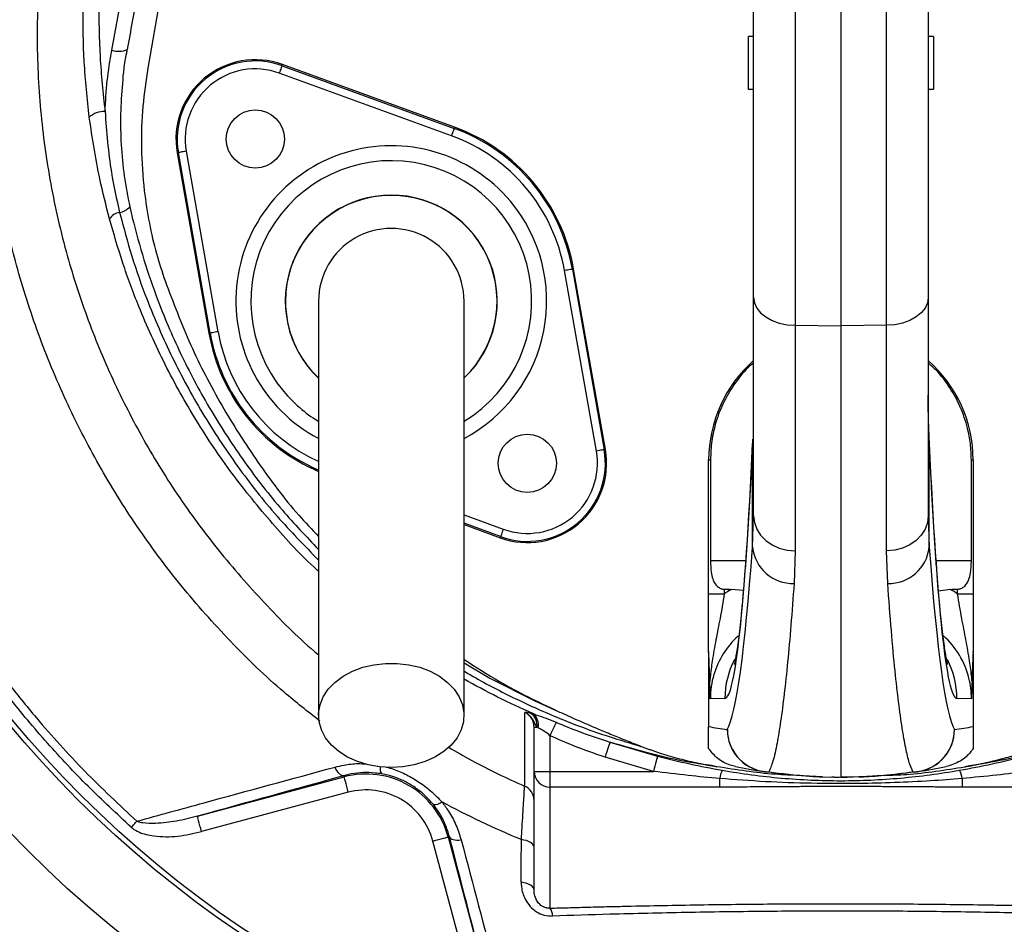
# Model space of a CAD drawing. Header units: millimetres. Extents: x 2336 to 3655, y 1807 to 4513.
# Tile 15 of 20: x 2621 to 2993, y 3549 to 3891. Entities that reach past the tile are written whole.
import ezdxf

# ---------------------------------------------------------------- set-up
doc = ezdxf.new("R2010")
doc.units = ezdxf.units.MM
doc.header["$LTSCALE"] = 2

msp = doc.modelspace()

# ---------------------------------------------------------------- linework, layer by layer
at = {"color": 7, "linetype": 'Continuous', "lineweight": 25}
for p, q in [((2914.04, 3963.14), (2914.04, 3775.72)), ((2931.32, 3963.28), (2931.32, 3775.52)), ((2948.6, 3775.72), (2948.6, 3963.14)), ((2655.65, 3879.71), (2669.76, 3957.83)), ((2898.32, 3786.25), (2898.32, 3955.58)), ((2964.32, 3955.58), (2964.32, 3786.25)), ((2681.32, 3941.28), (2669.28, 3872.99)), ((2898.32, 3884.86), (2896.32, 3884.86)), ((2896.32, 3864.86), (2896.32, 3884.86)), ((2966.32, 3884.86), (2964.32, 3884.86)), ((2966.32, 3884.86), (2966.32, 3864.86)), ((2720, 3873.89), (2720.16, 3874.33)), ((2720, 3873.89), (2785.1, 3850.19)), ((2785.26, 3850.64), (2720.16, 3874.33)), ((2784.07, 3847.37), (2718.97, 3871.07)), ((2898.32, 3864.86), (2896.32, 3864.86)), ((2966.32, 3864.86), (2964.32, 3864.86)), ((2785.1, 3850.19), (2785.26, 3850.64)), ((2680.82, 3841.01), (2680.35, 3840.93)), ((2680.35, 3840.93), (2692.38, 3772.7)), ((2692.85, 3772.79), (2680.82, 3841.01)), ((2683.77, 3841.54), (2695.8, 3773.31)), ((2838.87, 3728.18), (2826.84, 3796.41)), ((2829.79, 3796.93), (2830.26, 3797.01)), ((2829.79, 3796.93), (2841.82, 3728.7)), ((2842.29, 3728.78), (2830.26, 3797.01)), ((2898.32, 3703.7), (2898.32, 3786.25)), ((2964.32, 3786.25), (2964.32, 3703.7)), ((2914.04, 3775.72), (2931.32, 3775.52)), ((2914.04, 3775.72), (2914.04, 3690.43)), ((2948.6, 3775.72), (2931.32, 3775.52)), ((2931.32, 3775.52), (2931.32, 3604.86)), ((2948.6, 3690.43), (2948.6, 3775.72)), ((2692.85, 3772.79), (2692.38, 3772.7)), ((2897.92, 3691.79), (2897.92, 3731.08)), ((2964.72, 3691.79), (2964.72, 3731.08)), ((2841.82, 3728.7), (2842.29, 3728.78)), ((2881.32, 3724.85), (2882, 3724.85)), ((2881.32, 3674.19), (2881.32, 3724.85)), ((2882, 3724.85), (2882, 3686.86)), ((2980.64, 3724.85), (2981.32, 3724.85)), ((2980.64, 3686.86), (2980.64, 3724.85)), ((2981.32, 3724.85), (2981.32, 3674.19)), ((2897.92, 3691.79), (2898.32, 3703.7)), ((2964.32, 3703.7), (2964.72, 3691.79)), ((2788.82, 3700.36), (2802.48, 3695.38)), ((2802.64, 3695.83), (2802.48, 3695.38)), ((2914.04, 3690.43), (2913.63, 3678.13)), ((2949.02, 3678.13), (2948.6, 3690.43)), ((2887.22, 3675.96), (2887.22, 3674.19)), ((2894.44, 3675.45), (2889.89, 3675.89)), ((2972.75, 3675.89), (2968.22, 3675.24)), ((2975.43, 3674.19), (2975.43, 3675.96)), ((2881.32, 3674.19), (2887.22, 3674.19)), ((2975.43, 3674.19), (2981.32, 3674.19)), ((2881.32, 3652.07), (2881.32, 3624.03)), ((2981.32, 3652.07), (2981.32, 3624.03)), ((2887.46, 3634.65), (2881.95, 3634.55)), ((2980.69, 3634.55), (2975.18, 3634.65)), ((2814, 3629.13), (2814.84, 3628.9)), ((2815.32, 3607.07), (2815.32, 3623.73)), ((2815.32, 3623.73), (2816.41, 3623.73)), ((2816.84, 3623.5), (2816.41, 3623.73)), ((2821.32, 3620.55), (2821.32, 3607.07)), ((2844.01, 3618.07), (2861.97, 3612.82)), ((2860.49, 3607.07), (2842.16, 3612.43)), ((2978.23, 3608.81), (2978.34, 3608.83)), ((2687.99, 3590.09), (2743.51, 3604.96)), ((2743.39, 3605.43), (2743.51, 3604.96)), ((2815.32, 3607.07), (2821.32, 3607.07)), ((2815.32, 3562.21), (2815.32, 3607.07)), ((2821.32, 3607.07), (2821.32, 3601.13)), ((2821.32, 3607.07), (2860.49, 3607.07)), ((2885.48, 3604.36), (2885.48, 3601.13)), ((2924.48, 3604.98), (2931.32, 3604.86)), ((2928.77, 3604.88), (2927.88, 3604.92)), ((2928.77, 3604.88), (2930.63, 3604.86)), ((2938.16, 3604.98), (2931.32, 3604.86)), ((2931.33, 3604.86), (2933.21, 3604.86)), ((2933.21, 3604.86), (2933.68, 3604.87)), ((2933.68, 3604.87), (2938.3, 3605.09)), ((2977.16, 3604.36), (2977.16, 3601.13)), ((2885.48, 3601.13), (2821.32, 3601.13)), ((2821.32, 3601.13), (2821.32, 3555.34)), ((3041.32, 3601.13), (2977.16, 3601.13)), ((2745.06, 3599.17), (2689.55, 3584.29)), ((2783.31, 3582.39), (2782.83, 3582.26)), ((2782.83, 3582.26), (2797.8, 3526.41)), ((2792, 3524.85), (2777.04, 3580.71))]:
    msp.add_line(p, q, dxfattribs=at)
at = {"color": 8, "linetype": 'Continuous', "lineweight": 25}
for p, q in [((2897.93, 3732.64), (2897.92, 3731.08)), ((2964.72, 3731.08), (2964.71, 3732.65)), ((2788.82, 3704.05), (2803.67, 3698.65)), ((2802.64, 3695.83), (2788.82, 3700.86)), ((2882, 3686.86), (2895.33, 3686.86)), ((2967.31, 3686.86), (2980.64, 3686.86))]:
    msp.add_line(p, q, dxfattribs=at)
at = {"color": 7, "linetype": 'Continuous', "lineweight": 25, "flags": 128}
for points in [[(2720, 3873.89), (2719.97, 3873.83), (2719.91, 3873.66), (2719.82, 3873.4), (2719.69, 3873.05), (2719.54, 3872.62), (2719.36, 3872.14), (2719.17, 3871.61), (2718.97, 3871.07)], [(2785.1, 3850.19), (2785.08, 3850.13), (2785.02, 3849.96), (2784.92, 3849.7), (2784.79, 3849.35), (2784.64, 3848.93), (2784.46, 3848.44), (2784.27, 3847.92), (2784.07, 3847.37)], [(2683.77, 3841.54), (2683.2, 3841.43), (2682.65, 3841.34), (2682.15, 3841.25), (2681.7, 3841.17), (2681.33, 3841.11), (2681.06, 3841.06), (2680.88, 3841.03), (2680.82, 3841.01)], [(2829.79, 3796.93), (2829.73, 3796.92), (2829.55, 3796.89), (2829.28, 3796.84), (2828.91, 3796.78), (2828.46, 3796.7), (2827.96, 3796.61), (2827.41, 3796.51), (2826.84, 3796.41)], [(2898.32, 3786.25), (2898.62, 3784.22), (2899.51, 3782.26), (2900.96, 3780.46), (2902.91, 3778.87), (2905.29, 3777.55), (2908, 3776.57), (2910.96, 3775.95), (2914.04, 3775.72)], [(2964.32, 3786.25), (2964.02, 3784.22), (2963.13, 3782.26), (2961.68, 3780.46), (2959.73, 3778.87), (2957.35, 3777.55), (2954.64, 3776.57), (2951.68, 3775.95), (2948.6, 3775.72)], [(2695.8, 3773.31), (2695.23, 3773.21), (2694.68, 3773.11), (2694.18, 3773.02), (2693.73, 3772.94), (2693.36, 3772.88), (2693.09, 3772.83), (2692.91, 3772.8), (2692.85, 3772.79)], [(2841.82, 3728.7), (2841.76, 3728.69), (2841.58, 3728.66), (2841.31, 3728.61), (2840.94, 3728.55), (2840.49, 3728.47), (2839.99, 3728.38), (2839.44, 3728.28), (2838.87, 3728.18)], [(2898.32, 3703.7), (2898.62, 3701.14), (2899.51, 3698.67), (2900.96, 3696.4), (2902.91, 3694.4), (2905.29, 3692.74), (2908, 3691.5), (2910.96, 3690.72), (2914.04, 3690.43)], [(2964.32, 3703.7), (2964.02, 3701.14), (2963.13, 3698.67), (2961.68, 3696.4), (2959.73, 3694.4), (2957.35, 3692.74), (2954.64, 3691.5), (2951.68, 3690.72), (2948.6, 3690.43)], [(2803.67, 3698.65), (2803.47, 3698.1), (2803.28, 3697.58), (2803.11, 3697.1), (2802.95, 3696.67), (2802.82, 3696.32), (2802.73, 3696.06), (2802.67, 3695.89), (2802.64, 3695.83)], [(2761.32, 3608.5), (2756.91, 3608.75), (2752.61, 3609.51), (2748.54, 3610.76), (2744.8, 3612.46), (2741.49, 3614.56), (2738.69, 3617.03), (2736.48, 3619.78), (2734.91, 3622.75), (2734.02, 3625.86), (2733.84, 3629.04), (2734.38, 3632.19), (2735.61, 3635.24), (2737.51, 3638.12), (2740.02, 3640.73), (2743.08, 3643.02), (2746.62, 3644.93), (2750.54, 3646.41), (2754.74, 3647.41), (2759.11, 3647.92), (2763.53, 3647.92), (2767.9, 3647.41), (2772.1, 3646.41), (2776.02, 3644.93), (2779.56, 3643.02), (2782.62, 3640.73), (2785.14, 3638.12), (2787.03, 3635.24), (2788.27, 3632.19), (2788.8, 3629.04), (2788.62, 3625.86), (2787.74, 3622.75), (2786.17, 3619.78), (2783.95, 3617.03), (2781.15, 3614.56), (2777.84, 3612.46), (2774.1, 3610.76), (2770.03, 3609.51), (2765.73, 3608.75), (2761.32, 3608.5)], [(2823.64, 3625.63), (2823.48, 3625.28), (2823.27, 3624.82), (2823.02, 3624.26), (2822.72, 3623.63), (2822.4, 3622.92), (2822.06, 3622.16), (2821.69, 3621.37), (2821.32, 3620.55)], [(2844.01, 3618.07), (2843.94, 3617.83), (2843.8, 3617.43), (2843.62, 3616.86), (2843.38, 3616.16), (2843.11, 3615.33), (2842.81, 3614.42), (2842.49, 3613.44), (2842.16, 3612.43)], [(2861.97, 3612.82), (2861.9, 3612.58), (2861.8, 3612.16), (2861.65, 3611.59), (2861.47, 3610.87), (2861.25, 3610.03), (2861.01, 3609.1), (2860.76, 3608.1), (2860.49, 3607.07)], [(2743.39, 3605.43), (2742.99, 3605.42), (2742.57, 3605.53), (2742.13, 3605.78), (2741.69, 3606.15), (2741.24, 3606.64), (2740.82, 3607.24), (2740.41, 3607.92), (2740.04, 3608.69)], [(2745.06, 3599.17), (2744.77, 3600.29), (2744.48, 3601.36), (2744.21, 3602.36), (2743.98, 3603.23), (2743.78, 3603.95), (2743.64, 3604.49), (2743.55, 3604.84), (2743.51, 3604.96)], [(2689.55, 3584.29), (2689.25, 3585.41), (2688.96, 3586.49), (2688.69, 3587.48), (2688.46, 3588.36), (2688.27, 3589.08), (2688.12, 3589.62), (2688.03, 3589.96), (2687.99, 3590.09)], [(2663.03, 3585.93), (2663.3, 3586.23), (2663.57, 3586.53), (2663.84, 3586.83), (2664.11, 3587.13), (2664.36, 3587.41), (2664.62, 3587.7), (2664.86, 3587.97), (2665.1, 3588.23)], [(2777.04, 3580.71), (2778.15, 3581.01), (2779.23, 3581.3), (2780.22, 3581.57), (2781.1, 3581.8), (2781.82, 3581.99), (2782.36, 3582.14), (2782.7, 3582.23), (2782.83, 3582.26)], [(2783.31, 3582.39), (2783.48, 3582.04), (2783.79, 3581.74), (2784.22, 3581.49), (2784.75, 3581.29), (2785.39, 3581.15), (2786.11, 3581.08), (2786.9, 3581.07), (2787.74, 3581.13)], [(2815.32, 3578.36), (2815.23, 3578.87), (2814.97, 3579.36), (2814.54, 3579.82), (2813.96, 3580.24), (2813.25, 3580.6), (2812.41, 3580.9), (2811.49, 3581.12), (2810.51, 3581.26)], [(2815.32, 3562.21), (2815.23, 3562.72), (2814.97, 3563.22), (2814.53, 3563.68), (2813.95, 3564.1), (2813.22, 3564.47), (2812.38, 3564.77), (2811.44, 3564.99), (2810.45, 3565.13)]]:
    msp.add_lwpolyline(points, dxfattribs=at)
at = {"color": 8, "linetype": 'Continuous', "lineweight": 25, "flags": 128}
msp.add_lwpolyline([(2788.82, 3648.05), (2798.55, 3642.3), (2815.56, 3633.72), (2824.15, 3629.88), (2824.15, 3629.88), (2824.15, 3629.88)], dxfattribs=at)
at = {"color": 7, "linetype": 'Continuous', "lineweight": 25}
for centre, radius in [((2931.32, 3884.86), 516.02), ((2931.32, 3884.86), 435.02), ((2931.32, 3884.86), 408), ((2931.32, 3884.86), 406), ((2709.9, 3846.14), 11), ((2812.74, 3723.57), 11)]:
    msp.add_circle(centre, radius, dxfattribs=at)
for centre, radius, start, end in [((2658.15, 3887.73), 8.4, 252.7438, 293.3935), ((2709.9, 3846.14), 30, 70, 190), ((2709.9, 3846.14), 29.53, 70, 190), ((2709.9, 3846.14), 26.53, 70, 190), ((2652.81, 3848.14), 8.44, 88.1484, 132.2375), ((2761.32, 3784.86), 69.53, 10, 70), ((2761.32, 3784.86), 70, 10, 70), ((2761.32, 3784.86), 66.53, 10, 70), ((2761.32, 3784.86), 40, 313.5733, 180), ((2657.53, 3825.02), 6.69, 279.2296, 317.454), ((2659.59, 3812.73), 5.77, 99.8906, 146.4122), ((2761.32, 3784.86), 27.5, 0, 180.042), ((2761.32, 3784.86), 40, 180, 226.1696), ((2761.32, 3784.86), 70, 190, 246.8454), ((2931.32, 3724.85), 50, 131.2999, 180), ((2931.32, 3724.85), 50, 0, 48.7001), ((2812.74, 3723.57), 30, 250, 10), ((2812.74, 3723.57), 29.53, 250, 10), ((2812.74, 3723.57), 26.53, 250, 10), ((2913.17, 3693.46), 15.34, 186.2653, 271.6939), ((2949.47, 3693.46), 15.34, 268.3061, 353.7347), ((2810.87, 3624.49), 5.59, 352.1795, 55.9834), ((2811.54, 3624.61), 5.42, 348.1795, 52.4469), ((2915.34, 3804.86), 184, 259.3465, 261.5733), ((2904.41, 3622.93), 16.03, 180.2933, 268.828), ((2904.36, 3622.83), 15.99, 179.9573, 261.5496), ((2958.24, 3622.93), 16.03, 271.172, 359.7067), ((2958.28, 3622.83), 15.99, 278.4504, 0.0427), ((2947.3, 3804.86), 184, 278.4267, 280.6535), ((2897.62, 3602.4), 12.29, 155.4636, 170.8148), ((2931.32, 3804.86), 200, 258.5049, 261.5733), ((2931.32, 3804.86), 200, 278.4267, 281.4951), ((2965.02, 3602.4), 12.29, 9.1852, 24.5364), ((2751.82, 3573.96), 32.1, 15, 105), ((2821.29, 3607.1), 5.97, 180.2816, 270.2788), ((2903.72, 3618.56), 11.67, 261.5831, 271.7545), ((2924.76, 3620.98), 16, 267.9574, 269), ((2958.92, 3618.56), 11.67, 268.2455, 278.4169), ((2751.82, 3573.96), 26.1, 15, 105), ((2809.33, 3596), 5.99, 0.0161, 66.2892), ((2777.78, 3598.33), 3.84, 261.8732, 313.5631), ((2816.99, 3552.24), 5.33, 1.4487, 35.5793)]:
    msp.add_arc(centre, radius, start, end, dxfattribs=at)
at = {"color": 8, "linetype": 'Continuous', "lineweight": 25}
for centre, radius, start, end in [((2761.32, 3784.86), 58.76, 40, 241.9317), ((2761.32, 3784.86), 53.11, 301.3308, 220), ((2761.32, 3784.86), 40.08, 313.8007, 226.4058), ((2761.32, 3784.86), 58.76, 297.9897, 40), ((2761.32, 3784.86), 69.53, 190, 246.5906), ((2761.32, 3784.86), 66.53, 190, 245.4651), ((2761.32, 3784.86), 53.11, 220, 238.5964), ((2919.49, 3634.65), 32.02, 152.6019, 180.0042), ((2943.16, 3634.65), 32.02, 359.9958, 27.3382), ((2760.41, 3608.13), 3.33, 169.6613, 217.2721)]:
    msp.add_arc(centre, radius, start, end, dxfattribs=at)
at = {"color": 7, "linetype": 'Continuous', "lineweight": 25}
for centre, major_axis, ratio, start_param, end_param in [((2887.45, 3966.86), (0, 332.21), 0.044737, 3.142374, 3.923305), ((2975.19, 3966.86), (0, 332.21), 0.044737, 2.359881, 3.140812), ((2886.68, 4104.86), (0, 483.5), 0.044737, 3.219952, 3.688113), ((2975.96, 4104.86), (0, 483.5), 0.044737, 2.595073, 3.063233), ((3847.96, 3686.86), (1145.8, 0), 0.017455, 3.717878, 3.722153), ((2914.33, 3634.55), (48.08, 0.66), 0.99822, 2.090362, 2.156364), ((2014.68, 3686.86), (1145.8, 0), 0.017455, 5.702625, 5.7069), ((2948.31, 3634.55), (48.08, -0.66), 0.99822, 0.985229, 1.051231), ((2914.06, 3634.55), (32.1, 0.46), 0.996836, 2.296181, 2.839024), ((2948.59, 3634.55), (32.1, -0.46), 0.996836, 0.257981, 0.850576)]:
    msp.add_ellipse(centre, major_axis=major_axis, ratio=ratio, start_param=start_param, end_param=end_param, dxfattribs=at)
at = {"color": 8, "linetype": 'Continuous', "lineweight": 25}
for centre, major_axis, start_param, end_param in [((2914.06, 3634.55), (32.1, 0.46), 2.839024, 3.127385), ((2948.59, 3634.55), (32.1, -0.46), 0.014207, 0.257981)]:
    msp.add_ellipse(centre, major_axis=major_axis, ratio=0.996836, start_param=start_param, end_param=end_param, dxfattribs=at)
for points, knots in [([(3128.82, 3651.47), (3131.1, 3653.38), (3139.94, 3660.8), (3153.87, 3675.35), (3170.48, 3694.92), (3185.41, 3716.02), (3198.64, 3738.45), (3210.03, 3762.11), (3219.44, 3786.62), (3226.76, 3811.84), (3231.9, 3837.62), (3234.84, 3863.8), (3235.54, 3890.13), (3233.96, 3916.26), (3229.96, 3941.99), (3223.78, 3967.18), (3215.72, 3991.84), (3205.68, 4016.82), (3193.61, 4042), (3179.29, 4067.15), (3163.25, 4091.23), (3145.86, 4113.69), (3127.23, 4134.45), (3107.54, 4153.54), (3086.56, 4171.25), (3064.42, 4187.42), (3043.75, 4200.46), (3024.8, 4210.59), (3007.8, 4218.06), (2990.26, 4224.14), (2977.42, 4227.37), (2970.52, 4228.68), (2969.67, 4228.84)], [0, 0, 0, 0, 0.012243, 0.047476, 0.082711, 0.117826, 0.153727, 0.189755, 0.225782, 0.261682, 0.297697, 0.333847, 0.369988, 0.405992, 0.441442, 0.477007, 0.512617, 0.548131, 0.58774, 0.627448, 0.667153, 0.706756, 0.744251, 0.781886, 0.819565, 0.857192, 0.89468, 0.920099, 0.945599, 0.971072, 0.996452, 1, 1, 1, 1]), ([(2777.82, 4172.02), (2774.8, 4169.72), (2765.01, 4162.29), (2749.56, 4148.34), (2729.91, 4128.71), (2710.32, 4105.83), (2691.24, 4079.58), (2674.29, 4051.9), (2661.09, 4025.91), (2650.91, 4002.14), (2643.17, 3980.89), (2636.75, 3959.2), (2631.84, 3937.15), (2628.37, 3913.02), (2627.02, 3886.82), (2628.15, 3858.74), (2631.83, 3830.88), (2637.82, 3804.24), (2645.89, 3778.98), (2655.72, 3755.16), (2667.45, 3732.2), (2681.13, 3710.15), (2696.71, 3689.12), (2714.33, 3669.51), (2726.79, 3656.84), (2733.73, 3651.25), (2733.82, 3651.18)], [0, 0, 0, 0, 0.01898, 0.061566, 0.10401, 0.157985, 0.212135, 0.266293, 0.320279, 0.357895, 0.395642, 0.43339, 0.471053, 0.508598, 0.555279, 0.602162, 0.649055, 0.695752, 0.738613, 0.78162, 0.824628, 0.867489, 0.911367, 0.955403, 0.999437, 1, 1, 1, 1]), ([(2734.33, 3626.11), (2729.76, 3629.68), (2717.82, 3638.99), (2700.26, 3656.11), (2681.63, 3677.02), (2665.04, 3699.3), (2650.51, 3722.71), (2638.04, 3747.07), (2627.59, 3772.36), (2619.61, 3797.29), (2613.9, 3821.65), (2610.14, 3845.25), (2608.09, 3869.09), (2607.79, 3892.99), (2609.27, 3916.79), (2612.64, 3940.38), (2617.77, 3963.67), (2624.5, 3986.59), (2632.67, 4009.02), (2642.53, 4031.88), (2654.25, 4055.06), (2668.05, 4078.35), (2683.36, 4100.71), (2700.14, 4121.95), (2718.46, 4142.32), (2731.93, 4154.8), (2738.79, 4161.16)], [0, 0, 0, 0, 0.02836, 0.074122, 0.119887, 0.165487, 0.210019, 0.254703, 0.299388, 0.34392, 0.382793, 0.421826, 0.460907, 0.499928, 0.538792, 0.577595, 0.616524, 0.655534, 0.694534, 0.733398, 0.777457, 0.821666, 0.865921, 0.910118, 0.954167, 1, 1, 1, 1]), ([(2733.82, 3682.75), (2733.58, 3682.96), (2727.3, 3688.48), (2716.22, 3700.7), (2700.89, 3719.44), (2687.35, 3739.62), (2675.52, 3760.76), (2666.48, 3780.74), (2659.62, 3799.18), (2656.39, 3810.34), (2654.78, 3815.92)], [0, 0, 0, 0, 0.006123, 0.158307, 0.312469, 0.46717, 0.621899, 0.776097, 0.888048, 1, 1, 1, 1]), ([(2658.6, 3818.42), (2660.07, 3812.86), (2663.01, 3801.75), (2669.54, 3783.4), (2678.2, 3763.47), (2689.66, 3742.36), (2702.94, 3722.27), (2717.54, 3703.61), (2728.5, 3692.41), (2733.82, 3686.96)], [0, 0, 0, 0, 0.113184, 0.226382, 0.382612, 0.539407, 0.696187, 0.852397, 1, 1, 1, 1]), ([(2663.4, 3816.4), (2663.4, 3816.4), (2664.86, 3810.91), (2667.56, 3800.53), (2673.74, 3782.8), (2681.98, 3763.66), (2692.93, 3743.29), (2705.61, 3723.91), (2719.19, 3706.34), (2729.18, 3695.86), (2733.82, 3690.99)], [0, 0, 0, 0, 0.000001, 0.11392, 0.22784, 0.386199, 0.545124, 0.704049, 0.862408, 1, 1, 1, 1]), ([(2788.82, 3644.97), (2788.99, 3644.87), (2794.36, 3641.7), (2805.21, 3635.9), (2821.79, 3628.26), (2838.89, 3621.57), (2850.66, 3618.03), (2856.54, 3616.26)], [0, 0, 0, 0, 0.007834, 0.254513, 0.501201, 0.750601, 1, 1, 1, 1]), ([(2814.84, 3628.9), (2810.37, 3630.92), (2801.52, 3634.93), (2793.02, 3639.61), (2788.82, 3641.92)], [0, 0, 0, 0, 0.50513, 1, 1, 1, 1]), ([(2782.93, 3616.29), (2785.84, 3614.56), (2795.13, 3609.03), (2804.98, 3604.56), (2811.74, 3601.48)], [0, 0, 0, 0, 0.313248, 1, 1, 1, 1]), ([(2740.04, 3608.69), (2741.19, 3608.96), (2744, 3609.64), (2747.87, 3610.11), (2750.62, 3609.96), (2751.57, 3609.91)], [0, 0, 0, 0, 0.310911, 0.761228, 1, 1, 1, 1]), ([(2759.43, 3608.72), (2760.35, 3608.46), (2762.99, 3607.72), (2767.17, 3605.83), (2771.89, 3603.09), (2776.43, 3599.7), (2779.05, 3596.97), (2780.43, 3595.55)], [0, 0, 0, 0, 0.115246, 0.329897, 0.543169, 0.761458, 1, 1, 1, 1]), ([(2821.32, 3555.34), (2820.95, 3555.34), (2820.42, 3555.34), (2819.46, 3555.56), (2818.79, 3555.84), (2817.85, 3556.42), (2816.88, 3557.32), (2815.8, 3559.04), (2815.55, 3560.36), (2815.39, 3561.17)], [0, 0, 0, 0, 0.107651, 0.15111, 0.271009, 0.301758, 0.466508, 0.672574, 1, 1, 1, 1])]:
    msp.add_open_spline(points, degree=3, knots=knots, dxfattribs=at)
at = {"color": 7, "linetype": 'Continuous', "lineweight": 25}
for points, knots in [([(2647.14, 3854.39), (2646.4, 3861.37), (2644.91, 3875.35), (2644.64, 3896.45), (2645.82, 3917.51), (2648.75, 3939.57), (2653.86, 3962.45), (2661.26, 3985.97), (2670.39, 4008.93), (2679.68, 4028.54), (2690.11, 4048.08), (2701.67, 4067.53), (2711.78, 4081.75), (2716.84, 4088.86)], [0, 0, 0, 0, 0.084242, 0.168702, 0.253149, 0.337371, 0.435495, 0.533908, 0.632445, 0.730738, 0.792862, 0.896433, 1, 1, 1, 1]), ([(2721.56, 4086.76), (2718.3, 4082.24), (2711.79, 4073.21), (2702.76, 4059.14), (2694.26, 4044.73), (2685.22, 4027.81), (2675.96, 4008.29), (2666.96, 3985.86), (2659.66, 3962.69), (2654.67, 3940.13), (2651.78, 3918.57), (2650.61, 3898.03), (2650.88, 3877.31), (2652.35, 3863.49), (2653.09, 3856.57)], [0, 0, 0, 0, 0.067317, 0.134635, 0.202408, 0.27018, 0.367566, 0.464934, 0.564271, 0.663591, 0.746802, 0.830016, 0.915007, 1, 1, 1, 1]), ([(2675.6, 3958.15), (2674.91, 3954.34), (2671.46, 3935.31), (2666.75, 3909.27), (2662.74, 3887.03), (2661.48, 3880.03)], [0, 0, 0, 0, 0.146241, 0.731194, 1, 1, 1, 1]), ([(2653.09, 3856.57), (2653.3, 3860.44), (2653.71, 3868.2), (2655.01, 3875.87), (2655.65, 3879.71)], [0, 0, 0, 0, 0.4986615, 1, 1, 1, 1]), ([(2661.48, 3880.03), (2661.36, 3879.58), (2661.23, 3879.14), (2661.23, 3878.66), (2661.23, 3878.66)], [0, 0, 0, 0, 0.99992, 1, 1, 1, 1]), ([(2661.23, 3878.66), (2661.23, 3878.66), (2660.22, 3874.79), (2659.65, 3867.23), (2658.77, 3855.6), (2659.07, 3843.91), (2660.18, 3832.16), (2661.7, 3824.38), (2662.45, 3820.5)], [0, 0, 0, 0, 0.000002, 0.197864, 0.396072, 0.594282, 0.797135, 1, 1, 1, 1]), ([(2669.28, 3872.99), (2668.56, 3868.2), (2667.07, 3858.21), (2666.62, 3842.66), (2667.57, 3827.84), (2669.68, 3814.51), (2672.31, 3803.12), (2674.65, 3795.96), (2675.77, 3792.52)], [0, 0, 0, 0, 0.178042, 0.371274, 0.5705, 0.723217, 0.867121, 1, 1, 1, 1]), ([(2654.78, 3815.92), (2653.49, 3820.97), (2650.25, 3833.64), (2648.31, 3846.59), (2647.14, 3854.39)], [0, 0, 0, 0, 0.398249, 1, 1, 1, 1]), ([(2653.09, 3856.57), (2653.68, 3848.87), (2654.67, 3836.02), (2657.48, 3823.45), (2658.6, 3818.42)], [0, 0, 0, 0, 0.599445, 1, 1, 1, 1]), ([(2662.45, 3820.5), (2662.8, 3818.94), (2663.14, 3817.38), (2663.4, 3816.4), (2663.4, 3816.4)], [0, 0, 0, 0, 0.999962, 1, 1, 1, 1]), ([(2663.03, 3585.93), (2657.54, 3591.03), (2646.54, 3601.23), (2631.1, 3617.73), (2616.49, 3635.09), (2602.2, 3654.2), (2588.5, 3675.04), (2575.58, 3697.78), (2564.09, 3721.46), (2553.84, 3746.78), (2544.94, 3773.58), (2540.53, 3792.48), (2538.33, 3801.95)], [0, 0, 0, 0, 0.088677, 0.177354, 0.267166, 0.356979, 0.459493, 0.562006, 0.666289, 0.770572, 0.884985, 1, 1, 1, 1]), ([(2541.32, 3802.58), (2543.5, 3793.21), (2547.87, 3774.45), (2556.68, 3747.93), (2566.81, 3722.92), (2578.17, 3699.48), (2591.01, 3676.82), (2603.77, 3657.39), (2615.92, 3640.95), (2629.05, 3624.75), (2645.17, 3606.84), (2658.46, 3594.44), (2665.1, 3588.23)], [0, 0, 0, 0, 0.114719, 0.229438, 0.332727, 0.436237, 0.539746, 0.643034, 0.713194, 0.783353, 0.891677, 1, 1, 1, 1]), ([(2675.77, 3792.52), (2678.84, 3784.42), (2684.96, 3768.3), (2696.84, 3745.4), (2710.58, 3723.88), (2722.96, 3707.31), (2731.3, 3698.52), (2733.82, 3695.86)], [0, 0, 0, 0, 0.228745, 0.455263, 0.679949, 0.903115, 1, 1, 1, 1]), ([(2733.82, 3784.86), (2733.82, 3784.46), (2733.82, 3783.62), (2733.82, 3782.17), (2733.82, 3780.26), (2733.82, 3777.8), (2733.82, 3774.66), (2733.82, 3770.78), (2733.82, 3765.6), (2733.82, 3758.37), (2733.82, 3748.71), (2733.82, 3736.5), (2733.82, 3722.28), (2733.82, 3706.23), (2733.82, 3688.55), (2733.82, 3669.49), (2733.82, 3649.24), (2733.82, 3635.32), (2733.82, 3628.24)], [0, 0, 0, 0, 0.0455207, 0.0947169, 0.1476106, 0.2042748, 0.2514561, 0.3008578, 0.3524182, 0.4062132, 0.4702248, 0.5372899, 0.6071723, 0.679907, 0.7555866, 0.8341506, 0.9156093, 1, 1, 1, 1]), ([(2788.82, 3628.24), (2788.82, 3634.92), (2788.82, 3648.18), (2788.82, 3667.69), (2788.82, 3686.46), (2788.82, 3704.28), (2788.82, 3720.87), (2788.82, 3735.92), (2788.82, 3748.57), (2788.82, 3758.76), (2788.82, 3766.47), (2788.82, 3772.18), (2788.82, 3776.82), (2788.82, 3780.32), (2788.82, 3782.89), (2788.82, 3784.21), (2788.82, 3784.86)], [0, 0, 0, 0, 0.079644, 0.158009, 0.235124, 0.311015, 0.385614, 0.459005, 0.531252, 0.593311, 0.654261, 0.714301, 0.773508, 0.85087, 0.926319, 1, 1, 1, 1]), ([(2898.32, 3761.51), (2897.86, 3761.14), (2895.22, 3759.02), (2891.34, 3754.14), (2886.94, 3747.02), (2884.02, 3739.54), (2882.31, 3732.09), (2882.1, 3727.26), (2882, 3724.85)], [0, 0, 0, 0, 0.043217, 0.245295, 0.447595, 0.649895, 0.824947, 1, 1, 1, 1]), ([(2980.64, 3724.85), (2980.57, 3726.87), (2980.43, 3730.91), (2979.14, 3737.64), (2976.7, 3744.88), (2972.65, 3752.24), (2968.47, 3757.84), (2965.34, 3760.55), (2964.32, 3761.43)], [0, 0, 0, 0, 0.146748, 0.293496, 0.496385, 0.699273, 0.90214, 1, 1, 1, 1]), ([(2964.74, 3732.66), (2964.67, 3734.05), (2964.47, 3738.22), (2964.35, 3743.77), (2964.34, 3748.06), (2964.34, 3749.26)], [0, 0, 0, 0, 0.264326, 0.794433, 1, 1, 1, 1]), ([(2897.92, 3732.53), (2897.84, 3730.77), (2897.61, 3725.7), (2897.21, 3717.68), (2896.73, 3708.64), (2896.23, 3700.12), (2895.71, 3692.14), (2895.19, 3684.73), (2894.66, 3677.9), (2894.12, 3671.68), (2893.59, 3666.09), (2893.06, 3661.17), (2892.54, 3656.94), (2892.06, 3653.44), (2891.64, 3650.8), (2891.3, 3648.98), (2891.07, 3647.91), (2890.94, 3647.42), (2890.96, 3647.48), (2890.97, 3647.49)], [0, 0, 0, 0, 0.036875, 0.106481, 0.175978, 0.245315, 0.31445, 0.383324, 0.451858, 0.519942, 0.587419, 0.65407, 0.719576, 0.783477, 0.845123, 0.896558, 0.94352, 0.985478, 1, 1, 1, 1]), ([(2971.68, 3647.48), (2971.68, 3647.49), (2971.67, 3647.51), (2971.52, 3648.14), (2971.27, 3649.33), (2970.94, 3651.2), (2970.54, 3653.75), (2970.09, 3657.02), (2969.6, 3661.01), (2969.1, 3665.69), (2968.58, 3671.06), (2968.05, 3677.08), (2967.53, 3683.73), (2967.01, 3690.97), (2966.5, 3698.8), (2966, 3707.18), (2965.51, 3716.09), (2965.09, 3724.57), (2964.83, 3730.19), (2964.72, 3732.53)], [0, 0, 0, 0, 0.02686, 0.068349, 0.114911, 0.166309, 0.221981, 0.28118, 0.343135, 0.407161, 0.472715, 0.539383, 0.60687, 0.674962, 0.743506, 0.81239, 0.881537, 0.950885, 1, 1, 1, 1]), ([(2882, 3686.86), (2882.06, 3684.89), (2882.15, 3682.06), (2883.17, 3678.86), (2884.24, 3677.25), (2885.46, 3676.35), (2886.46, 3676.01), (2887.04, 3675.97), (2887.22, 3675.96)], [0, 0, 0, 0, 0.425158, 0.61398, 0.770766, 0.874047, 0.960867, 1, 1, 1, 1]), ([(2975.43, 3675.96), (2975.87, 3676.02), (2976.76, 3676.13), (2978.02, 3676.91), (2979.27, 3678.39), (2980.33, 3681.33), (2980.62, 3684.39), (2980.64, 3686.45), (2980.64, 3686.86)], [0, 0, 0, 0, 0.096993, 0.193378, 0.330469, 0.54889, 0.91143, 1, 1, 1, 1]), ([(2913.63, 3678.13), (2913.23, 3672.75), (2912.43, 3661.99), (2911.18, 3648.14), (2909.88, 3635.96), (2908.55, 3625.71), (2907.13, 3617.17), (2905.64, 3610.5), (2904.6, 3608.1), (2904.08, 3606.9)], [0, 0, 0, 0, 0.1368262, 0.2739346, 0.4110429, 0.5504746, 0.6899059, 0.8445448, 1, 1, 1, 1]), ([(2958.56, 3606.9), (2958.1, 3607.93), (2957.18, 3609.99), (2955.82, 3615.68), (2954.46, 3623.27), (2953.12, 3632.97), (2951.75, 3645.18), (2950.38, 3659.91), (2949.47, 3672.05), (2949.02, 3678.13)], [0, 0, 0, 0, 0.136827, 0.273935, 0.411043, 0.550473, 0.689903, 0.844543, 1, 1, 1, 1]), ([(2881.32, 3652.07), (2881.32, 3655.46), (2881.32, 3658.97), (2881.32, 3663.63), (2881.32, 3664.57), (2881.32, 3666.46), (2881.32, 3667.42), (2881.32, 3670.29), (2881.32, 3672.22), (2881.32, 3674.19)], [0, 0, 0, 0, 0.5, 0.5, 0.625, 0.625, 0.75, 0.75, 1, 1, 1, 1]), ([(2887.22, 3674.19), (2886.96, 3672.62), (2886.46, 3669.49), (2885.39, 3663.61), (2884.02, 3656.7), (2882.7, 3649.36), (2882.02, 3644.16), (2881.8, 3641.53), (2881.75, 3641.03)], [0, 0, 0, 0, 0.134347, 0.268881, 0.515225, 0.762059, 0.955501, 1, 1, 1, 1]), ([(2980.89, 3641.03), (2980.85, 3641.53), (2980.63, 3644.16), (2979.95, 3649.36), (2978.62, 3656.7), (2977.26, 3663.61), (2976.19, 3669.49), (2975.68, 3672.62), (2975.43, 3674.19)], [0, 0, 0, 0, 0.044499, 0.237941, 0.484775, 0.731119, 0.865653, 1, 1, 1, 1]), ([(2981.32, 3674.19), (2981.32, 3672.22), (2981.32, 3670.29), (2981.32, 3667.42), (2981.32, 3666.46), (2981.32, 3664.57), (2981.32, 3663.63), (2981.32, 3658.97), (2981.32, 3655.46), (2981.32, 3652.07)], [0, 0, 0, 0, 0.25, 0.25, 0.375, 0.375, 0.5, 0.5, 1, 1, 1, 1]), ([(2881.75, 3641.03), (2881.7, 3642.67), (2881.6, 3645.94), (2881.46, 3649.47), (2881.38, 3651.64), (2881.34, 3652.24), (2881.33, 3652.36), (2881.33, 3652.39), (2881.33, 3652.38), (2881.32, 3652.36), (2881.32, 3652.32), (2881.32, 3652.24), (2881.32, 3652.15), (2881.32, 3652.09), (2881.32, 3652.07)], [0, 0, 0, 0, 0.394133, 0.788828, 0.922229, 0.958054, 0.966199, 0.972938, 0.9764, 0.979891, 0.982938, 0.987562, 0.996705, 1, 1, 1, 1]), ([(2981.32, 3652.07), (2981.32, 3652.14), (2981.32, 3652.22), (2981.32, 3652.32), (2981.32, 3652.36), (2981.31, 3652.38), (2981.31, 3652.39), (2981.3, 3652.34), (2981.28, 3651.98), (2981.21, 3650.11), (2981.07, 3646.42), (2980.95, 3642.96), (2980.89, 3641.03)], [0, 0, 0, 0, 0.0123802, 0.0169052, 0.0200937, 0.0232989, 0.0270941, 0.0335901, 0.0541734, 0.1497575, 0.5290475, 1, 1, 1, 1]), ([(2788.82, 3649.43), (2793.25, 3646.56), (2804.56, 3639.21), (2816.74, 3633.41), (2824.15, 3629.88)], [0, 0, 0, 0, 0.391791, 1, 1, 1, 1]), ([(2881.95, 3634.55), (2881.95, 3634.56), (2881.89, 3636.71), (2881.82, 3638.88), (2881.75, 3641.03)], [0, 0, 0, 0, 0.006424, 1, 1, 1, 1]), ([(2980.89, 3641.03), (2980.82, 3638.88), (2980.76, 3636.71), (2980.69, 3634.56), (2980.69, 3634.55)], [0, 0, 0, 0, 0.993576, 1, 1, 1, 1]), ([(2824.15, 3629.88), (2825.24, 3629.39), (2827.4, 3628.41), (2830.64, 3626.97), (2833.86, 3625.55), (2837.06, 3624.18), (2840.93, 3622.54), (2845.55, 3620.62), (2850.98, 3618.43), (2854.67, 3616.99), (2856.54, 3616.26)], [0, 0, 0, 0, 0.101917, 0.202879, 0.302889, 0.401951, 0.500069, 0.66183, 0.828469, 1, 1, 1, 1]), ([(2811.74, 3601.48), (2811.76, 3602.34), (2811.79, 3604.06), (2811.83, 3607.73), (2811.86, 3612.2), (2811.88, 3618.88), (2811.87, 3625.23), (2811.86, 3629.34)], [0, 0, 0, 0, 0.17163, 0.343314, 0.514957, 0.68665, 1, 1, 1, 1]), ([(2811.86, 3629.34), (2811.86, 3629.34), (2811.87, 3629.35), (2811.9, 3629.36), (2812.05, 3629.41), (2812.58, 3629.43), (2813.45, 3629.25), (2814, 3629.13)], [0, 0, 0, 0, 0.005342, 0.026113, 0.109297, 0.443237, 1, 1, 1, 1]), ([(2816.41, 3623.73), (2816.13, 3624.25), (2815.62, 3625.19), (2814.79, 3626.84), (2813.89, 3627.94), (2813.12, 3628.58), (2812.74, 3628.85), (2812.4, 3629.06), (2812.13, 3629.21), (2811.94, 3629.3), (2811.87, 3629.34), (2811.86, 3629.34)], [0, 0, 0, 0, 0.274847, 0.497447, 0.744568, 0.819608, 0.878761, 0.919978, 0.971955, 0.996322, 1, 1, 1, 1]), ([(2815.32, 3623.73), (2815.25, 3624.43), (2815.12, 3625.83), (2814.07, 3627.69), (2812.87, 3628.81), (2812.06, 3629.24), (2811.86, 3629.34)], [0, 0, 0, 0, 0.303731, 0.60566, 0.903128, 1, 1, 1, 1]), ([(2814.84, 3628.9), (2815.33, 3628.73), (2816.91, 3628.17), (2819.91, 3627.17), (2822.38, 3626.16), (2823.64, 3625.63)], [0, 0, 0, 0, 0.180284, 0.580109, 1, 1, 1, 1]), ([(2821.32, 3620.55), (2820.69, 3621.1), (2819.47, 3622.14), (2817.83, 3622.97), (2817.08, 3623.37), (2816.84, 3623.5)], [0, 0, 0, 0, 0.423276, 0.812701, 1, 1, 1, 1]), ([(2823.64, 3625.63), (2826.45, 3624.47), (2833.15, 3621.69), (2840.02, 3619.4), (2844.01, 3618.07)], [0, 0, 0, 0, 0.420027, 1, 1, 1, 1]), ([(2881.32, 3615.69), (2881.32, 3615.98), (2881.32, 3616.31), (2881.32, 3617.04), (2881.32, 3617.45), (2881.32, 3618.17), (2881.32, 3618.42), (2881.32, 3619), (2881.32, 3619.31), (2881.32, 3619.86), (2881.32, 3620.06), (2881.32, 3620.49), (2881.32, 3620.73), (2881.32, 3621.14), (2881.32, 3621.28), (2881.32, 3621.6), (2881.32, 3621.78), (2881.32, 3622.18), (2881.32, 3622.4), (2881.32, 3622.85), (2881.32, 3623.01), (2881.32, 3623.33), (2881.32, 3623.45), (2881.32, 3623.71), (2881.32, 3623.87), (2881.32, 3624.03)], [0, 0, 0, 0, 0.25, 0.25, 0.5, 0.5, 0.625, 0.625, 0.75, 0.75, 0.8125, 0.8125, 0.875, 0.875, 0.90625, 0.90625, 0.9375, 0.9375, 0.96875, 0.96875, 0.984375, 0.984375, 0.992187, 0.992187, 1, 1, 1, 1]), ([(2981.32, 3624.03), (2981.32, 3623.87), (2981.32, 3623.71), (2981.32, 3623.44), (2981.32, 3623.32), (2981.32, 3623), (2981.32, 3622.84), (2981.32, 3622.4), (2981.32, 3622.17), (2981.32, 3621.77), (2981.32, 3621.6), (2981.32, 3621.27), (2981.32, 3621.13), (2981.32, 3620.72), (2981.32, 3620.49), (2981.32, 3620.05), (2981.32, 3619.86), (2981.32, 3619.31), (2981.32, 3619), (2981.32, 3618.42), (2981.32, 3618.16), (2981.32, 3617.44), (2981.32, 3617.04), (2981.32, 3616.31), (2981.32, 3615.98), (2981.32, 3615.69)], [0, 0, 0, 0, 0.007812, 0.007812, 0.015625, 0.015625, 0.03125, 0.03125, 0.0625, 0.0625, 0.09375, 0.09375, 0.125, 0.125, 0.1875, 0.1875, 0.25, 0.25, 0.375, 0.375, 0.5, 0.5, 0.75, 0.75, 1, 1, 1, 1]), ([(2842.16, 3612.43), (2838.07, 3613.84), (2831.01, 3616.27), (2824.19, 3619.29), (2821.32, 3620.55)], [0, 0, 0, 0, 0.579803, 1, 1, 1, 1]), ([(2884.41, 3608.82), (2884.41, 3608.82), (2881.8, 3609.47), (2873.62, 3610.31), (2860.1, 3613.48), (2849.38, 3616.54), (2844.01, 3618.07)], [0, 0, 0, 0, 0.0000029, 0.1930533, 0.5957948, 1, 1, 1, 1]), ([(2856.54, 3616.26), (2856.98, 3616.1), (2857.85, 3615.76), (2859.19, 3615.28), (2860.55, 3614.8), (2861.95, 3614.33), (2864.02, 3613.66), (2866.8, 3612.81), (2870.28, 3611.85), (2873.78, 3610.97), (2877.29, 3610.17), (2880.84, 3609.45), (2883.22, 3609.03), (2884.41, 3608.82)], [0, 0, 0, 0, 0.048202, 0.097322, 0.147367, 0.198347, 0.250267, 0.373775, 0.500284, 0.624448, 0.74908, 0.874243, 1, 1, 1, 1]), ([(2891.46, 3608.87), (2890.81, 3609.03), (2888.41, 3609.62), (2884.6, 3611.64), (2882.39, 3614.36), (2881.32, 3615.69)], [0, 0, 0, 0, 0.162655, 0.59358, 1, 1, 1, 1]), ([(2981.32, 3615.69), (2981.05, 3615.3), (2979.73, 3613.45), (2976.55, 3610.55), (2973, 3609.44), (2971.18, 3608.87)], [0, 0, 0, 0, 0.114714, 0.545555, 1, 1, 1, 1]), ([(3018.63, 3618.07), (3014.14, 3616.75), (3005.16, 3614.12), (2991.7, 3611.05), (2982.71, 3609.56), (2978.34, 3608.83)], [0, 0, 0, 0, 0.338971, 0.678798, 1, 1, 1, 1]), ([(2978.34, 3608.83), (2978.94, 3608.94), (2980.12, 3609.14), (2981.89, 3609.48), (2983.66, 3609.83), (2985.41, 3610.2), (2987.16, 3610.58), (2988.9, 3610.99), (2990.63, 3611.42), (2992.77, 3611.97), (2995.27, 3612.65), (2998.12, 3613.5), (3000.87, 3614.38), (3003.52, 3615.29), (3005.25, 3615.94), (3006.1, 3616.26)], [0, 0, 0, 0, 0.062765, 0.125378, 0.187847, 0.250181, 0.312385, 0.374469, 0.43644, 0.498305, 0.604244, 0.707336, 0.807625, 0.905162, 1, 1, 1, 1]), ([(2861.97, 3612.82), (2866.02, 3611.78), (2870.09, 3610.82), (2878.24, 3609.04), (2882.33, 3608.23), (2886.44, 3607.51)], [0, 0, 0, 0, 0.5, 0.5, 1, 1, 1, 1]), ([(2976.21, 3607.51), (2980.31, 3608.23), (2984.4, 3609.04), (2992.55, 3610.82), (2996.62, 3611.78), (3000.68, 3612.82)], [0, 0, 0, 0, 0.5, 0.5, 1, 1, 1, 1]), ([(2665.1, 3588.23), (2673.58, 3590.55), (2698.4, 3597.35), (2723.51, 3604.19), (2740.04, 3608.69)], [0, 0, 0, 0, 0.341528, 1, 1, 1, 1]), ([(2915.81, 3605.51), (2912.71, 3605.62), (2902.18, 3606.01), (2891.76, 3607.66), (2884.41, 3608.82)], [0, 0, 0, 0, 0.294758, 1, 1, 1, 1]), ([(2886.44, 3607.51), (2890.13, 3606.85), (2893.85, 3606.28), (2901.3, 3605.29), (2905.04, 3604.88), (2916.3, 3603.89), (2923.82, 3603.55), (2935.13, 3603.55), (2938.9, 3603.64), (2946.41, 3603.97), (2950.16, 3604.22), (2957.63, 3604.89), (2961.36, 3605.3), (2968.8, 3606.28), (2972.51, 3606.85), (2976.21, 3607.51)], [0, 0, 0, 0, 0.125, 0.125, 0.25, 0.25, 0.5, 0.5, 0.625, 0.625, 0.75, 0.75, 0.875, 0.875, 1, 1, 1, 1]), ([(2947.88, 3605.55), (2950.61, 3605.66), (2960.79, 3606.04), (2970.86, 3607.64), (2978.23, 3608.81)], [0, 0, 0, 0, 0.268241, 1, 1, 1, 1]), ([(2757.76, 3606.11), (2756.93, 3606.24), (2754.57, 3606.6), (2750.7, 3606.68), (2746.72, 3606.27), (2744.35, 3605.68), (2743.39, 3605.43)], [0, 0, 0, 0, 0.165193, 0.471821, 0.785553, 1, 1, 1, 1]), ([(2777.24, 3594.53), (2776.13, 3595.78), (2774.07, 3598.14), (2770.31, 3601.08), (2766.36, 3603.39), (2762.11, 3605.15), (2759.22, 3605.79), (2757.76, 3606.11)], [0, 0, 0, 0, 0.2203391, 0.4118442, 0.6103168, 0.8022109, 1, 1, 1, 1]), ([(2885.48, 3604.36), (2881.5, 3604.73), (2873.16, 3605.51), (2864.84, 3606.54), (2860.49, 3607.07)], [0, 0, 0, 0, 0.4772428, 1, 1, 1, 1]), ([(2977.16, 3604.36), (2973.17, 3604.05), (2960.16, 3603.03), (2941.11, 3602.39), (2920.29, 3602.48), (2902.75, 3603.05), (2891.24, 3603.93), (2885.48, 3604.36)], [0, 0, 0, 0, 0.13077, 0.426655, 0.622596, 0.811325, 1, 1, 1, 1]), ([(2924.19, 3604.99), (2924.18, 3604.99), (2924.09, 3604.99), (2921.86, 3605.07), (2914.19, 3605.47), (2907.1, 3606.37), (2902.01, 3607.02)], [0, 0, 0, 0, 0.024471, 0.130497, 0.375915, 1, 1, 1, 1]), ([(2904.08, 3606.9), (2908.76, 3606.29), (2915.3, 3605.44), (2922.37, 3605.06), (2924.39, 3604.98), (2924.47, 3604.98), (2924.48, 3604.98)], [0, 0, 0, 0, 0.621373, 0.866998, 0.974852, 1, 1, 1, 1]), ([(2938.16, 3604.98), (2938.42, 3604.99), (2939.19, 3605.01), (2943.21, 3605.21), (2949.62, 3605.7), (2954.87, 3606.4), (2958.56, 3606.9)], [0, 0, 0, 0, 0.104566, 0.308637, 0.514256, 1, 1, 1, 1]), ([(2960.63, 3607.02), (2956.65, 3606.5), (2951, 3605.75), (2944.67, 3605.29), (2941.5, 3605.11), (2939.51, 3605.02), (2938.5, 3604.99), (2938.46, 3604.99), (2938.45, 3604.99)], [0, 0, 0, 0, 0.48779, 0.692248, 0.794929, 0.897408, 0.983725, 1, 1, 1, 1]), ([(3002.15, 3607.07), (2998.18, 3606.58), (2989.86, 3605.55), (2981.52, 3604.77), (2977.16, 3604.36)], [0, 0, 0, 0, 0.477274, 1, 1, 1, 1]), ([(2810.51, 3581.26), (2810.62, 3583.21), (2810.85, 3587.14), (2811.15, 3592.14), (2811.41, 3596.33), (2811.59, 3599.18), (2811.7, 3600.95), (2811.73, 3601.3), (2811.74, 3601.48)], [0, 0, 0, 0, 0.173964, 0.35284, 0.528231, 0.709338, 0.852975, 1, 1, 1, 1]), ([(2977.16, 3601.13), (2976.46, 3601.13), (2975.04, 3601.13), (2972.86, 3601.14), (2970.56, 3601.14), (2968.17, 3601.15), (2965.63, 3601.17), (2962.89, 3601.18), (2959.07, 3601.21), (2954.25, 3601.24), (2948.53, 3601.28), (2940.9, 3601.33), (2931.34, 3601.36), (2921.79, 3601.33), (2914.15, 3601.28), (2908.42, 3601.24), (2903.59, 3601.21), (2899.77, 3601.18), (2896.49, 3601.16), (2892.94, 3601.15), (2889.11, 3601.14), (2886.66, 3601.13), (2885.48, 3601.13)], [0, 0, 0, 0, 0.0226837, 0.0465162, 0.0714991, 0.0976337, 0.1249214, 0.1545144, 0.1873872, 0.2498613, 0.3123355, 0.3748011, 0.4997161, 0.6247525, 0.6872963, 0.7498405, 0.8123847, 0.8453028, 0.8749266, 0.9198249, 0.9615138, 1, 1, 1, 1]), ([(2783.31, 3582.39), (2782.83, 3583.94), (2781.88, 3587.07), (2779.74, 3591.17), (2777.95, 3593.56), (2777.24, 3594.53)], [0, 0, 0, 0, 0.368728, 0.746877, 1, 1, 1, 1]), ([(2810.51, 3581.26), (2805.36, 3583.39), (2800.29, 3585.64), (2790.26, 3590.4), (2785.31, 3592.91), (2780.43, 3595.55)], [0, 0, 0, 0, 0.5, 0.5, 1, 1, 1, 1]), ([(2780.43, 3595.55), (2781.29, 3594.4), (2783.38, 3591.62), (2785.97, 3586.78), (2787.14, 3583.03), (2787.74, 3581.13)], [0, 0, 0, 0, 0.255837, 0.622957, 1, 1, 1, 1]), ([(2687.99, 3590.09), (2685.39, 3589.43), (2680.17, 3588.11), (2673.24, 3587.29), (2668.29, 3587.35), (2665.94, 3587.86), (2665.21, 3588.18), (2665.1, 3588.23)], [0, 0, 0, 0, 0.347308, 0.693974, 0.898539, 0.984207, 1, 1, 1, 1]), ([(2663.03, 3585.93), (2663.18, 3585.81), (2664.02, 3585.08), (2666.74, 3583.58), (2672.56, 3582.27), (2680.65, 3582.27), (2686.58, 3583.62), (2689.55, 3584.29)], [0, 0, 0, 0, 0.0206674, 0.1221624, 0.3354486, 0.6669526, 1, 1, 1, 1]), ([(2797.8, 3526.41), (2797.24, 3528.57), (2792.45, 3547.1), (2787.59, 3565.84), (2783.31, 3582.39)], [0, 0, 0, 0, 0.116776, 1, 1, 1, 1]), ([(2787.74, 3581.13), (2792.12, 3564.54), (2798.77, 3539.34), (2805.29, 3514.5), (2807.52, 3506.02)], [0, 0, 0, 0, 0.658362, 1, 1, 1, 1]), ([(2810.45, 3565.13), (2810.46, 3568.6), (2810.48, 3573.98), (2810.5, 3579.36), (2810.51, 3581.26)], [0, 0, 0, 0, 0.646224, 1, 1, 1, 1]), ([(2810.45, 3565.13), (2810.47, 3564.53), (2810.54, 3562.4), (2811.49, 3559.2), (2813.63, 3556.03), (2816.14, 3553.91), (2819.13, 3552.54), (2821.25, 3552.43), (2822.31, 3552.38)], [0, 0, 0, 0, 0.1010419, 0.3576252, 0.5320121, 0.6877954, 0.8439007, 1, 1, 1, 1]), ([(2815.39, 3561.17), (2815.39, 3561.19), (2815.28, 3561.54), (2815.3, 3561.88), (2815.32, 3562.21)], [0, 0, 0, 0, 0.043667, 1, 1, 1, 1]), ([(2821.32, 3555.34), (2822.47, 3555.38), (2824.77, 3555.44), (2828.22, 3555.54), (2831.65, 3555.64), (2835.06, 3555.73), (2838.47, 3555.82), (2841.86, 3555.9), (2845.23, 3555.98), (2852.07, 3556.15), (2862.32, 3556.36), (2876.08, 3556.61), (2889.82, 3556.8), (2903.65, 3556.94), (2917.47, 3557.02), (2931.28, 3557.05), (2945.06, 3557.02), (2958.85, 3556.94), (2972.71, 3556.8), (2984.19, 3556.64), (2993.29, 3556.49), (3000.01, 3556.36), (3006.77, 3556.23), (3013.59, 3556.08), (3020.45, 3555.91), (3027.36, 3555.74), (3034.33, 3555.55), (3038.98, 3555.41), (3041.32, 3555.34)], [0, 0, 0, 0, 0.015939, 0.031794, 0.047567, 0.063258, 0.078867, 0.094395, 0.109843, 0.12521, 0.188192, 0.250162, 0.312872, 0.374969, 0.437621, 0.500012, 0.561814, 0.624018, 0.686676, 0.749836, 0.780101, 0.810643, 0.841468, 0.872581, 0.903986, 0.935688, 0.967691, 1, 1, 1, 1]), ([(3040.33, 3552.38), (3033.05, 3552.6), (3016.19, 3553.13), (2989.46, 3553.74), (2960.23, 3554.16), (2930.95, 3554.3), (2901.73, 3554.15), (2872.69, 3553.73), (2846.2, 3553.12), (2829.5, 3552.6), (2822.31, 3552.38)], [0, 0, 0, 0, 0.101428, 0.234929, 0.368527, 0.501991, 0.634583, 0.767307, 0.899937, 1, 1, 1, 1])]:
    msp.add_open_spline(points, degree=3, knots=knots, dxfattribs=at)
for points in [[(2743.39, 3605.43), (2724.8, 3600.29), (2706.36, 3595.18), (2687.99, 3590.09)], [(2938.45, 3604.99), (2938.35, 3604.98), (2938.26, 3604.98), (2938.16, 3604.98)]]:
    msp.add_open_spline(points, degree=3, dxfattribs=at)

doc.saveas('drawing.dxf')
